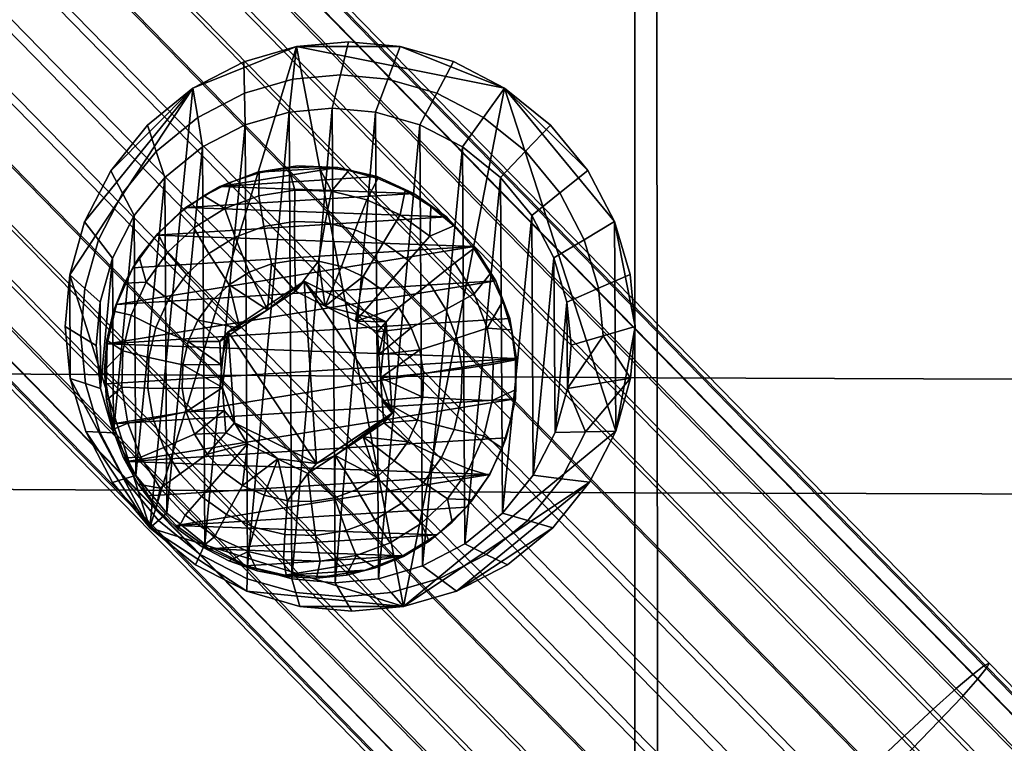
# Model space of a CAD drawing. Header units: millimetres. Extents: x -228 to 228, y -200 to 280.
# Tile 54 of 164: x -70 to -39, y 122 to 145. Entities that reach past the tile are written whole.
import ezdxf

# ---------------------------------------------------------------- set-up
doc = ezdxf.new("R2010")
doc.units = ezdxf.units.MM
doc.layers.add('podnoz', color=7, linetype='Continuous')
doc.layers.add('sedak', color=7, linetype='Continuous')

msp = doc.modelspace()

# ---------------------------------------------------------------- meshes
at = {"layer": 'podnoz'}
mesh = msp.add_polyface(dxfattribs=at)
corners = [(-42.307, 122.312, 636.688), (-43.213, 121.392, 636.004), (-71.395, 150.207, 634.59), (-70.488, 151.127, 635.275), (-41.467, 123.181, 637.657), (-69.648, 151.997, 636.244), (-40.757, 123.936, 638.894), (-68.938, 152.752, 637.481), (-41.644, 123.562, 648.963), (-40.921, 124.21, 647.755), (-69.103, 153.026, 646.342), (-69.825, 152.378, 647.55), (-42.554, 122.723, 649.998), (-70.736, 151.539, 648.584), (-23.134, 85.006, 644.64), (-23.079, 85.139, 646.248), (-51.261, 113.955, 644.834), (-51.315, 113.822, 643.227), (-22.968, 85.093, 643.102), (-51.149, 113.909, 641.689), (-45.906, 119.512, 651.373), (-44.753, 120.633, 651.242), (-72.935, 149.449, 649.828), (-74.088, 148.328, 649.96), (-47.002, 118.431, 651.194), (-75.184, 147.247, 649.781), (-43.611, 121.727, 650.777), (-71.793, 150.543, 649.363), (-48.895, 116.525, 650.071), (-47.988, 117.445, 650.756), (-76.17, 146.261, 649.342), (-77.077, 145.341, 648.658), (-49.735, 115.656, 649.103), (-77.917, 144.472, 647.689), (-50.967, 114.319, 646.414), (-50.445, 114.901, 647.866), (-78.627, 143.717, 646.452), (-79.148, 143.135, 645.001), (-79.442, 142.771, 643.421), (-79.497, 142.638, 641.813), (-79.331, 142.725, 640.275), (-50.281, 114.627, 639.005), (-50.802, 114.18, 640.295), (-78.983, 142.996, 638.882), (-78.462, 143.443, 637.591), (-49.558, 115.275, 637.797), (-77.74, 144.091, 636.383), (-47.59, 117.11, 635.983), (-48.648, 116.114, 636.762), (-76.829, 144.93, 635.348), (-75.772, 145.926, 634.57), (-46.449, 118.204, 635.518), (-74.63, 147.02, 634.105), (-44.2, 120.406, 635.566), (-45.295, 119.325, 635.386), (-73.477, 148.141, 633.973), (-72.381, 149.221, 634.152), (-189.619, -144.835, 217.975), (-185.392, 221.025, 217.975), (-185.005, 221.021, 220), (-189.233, -144.839, 220), (-190.13, -144.829, 216.99), (-185.902, 221.031, 216.99), (-191.723, -144.81, 215.397), (-187.496, 221.05, 215.397), (-186.616, 221.04, 216.111), (-190.844, -144.821, 216.111), (-192.708, -144.799, 214.886), (-188.481, 221.061, 214.886), (-196.757, -144.752, 214.886), (-192.53, 221.108, 214.886), (-190.505, 221.084, 214.5), (-194.733, -144.776, 214.5), (-197.742, -144.741, 215.397), (-193.515, 221.119, 215.397), (-199.336, -144.722, 216.99), (-195.108, 221.138, 216.99), (-194.394, 221.129, 216.111), (-198.622, -144.731, 216.111), (-199.846, -144.717, 217.975), (-195.619, 221.144, 217.975), (-199.846, -144.717, 222.025), (-195.619, 221.144, 222.025), (-196.005, 221.148, 220), (-200.232, -144.712, 220), (-199.336, -144.722, 223.01), (-195.108, 221.138, 223.01), (-197.742, -144.741, 224.603), (-193.515, 221.119, 224.603), (-194.394, 221.129, 223.889), (-198.622, -144.731, 223.889), (-196.757, -144.752, 225.114), (-192.53, 221.108, 225.114), (-192.708, -144.799, 225.114), (-188.481, 221.061, 225.114), (-190.505, 221.084, 225.5), (-194.733, -144.776, 225.5), (-191.723, -144.81, 224.603), (-187.496, 221.05, 224.603), (-190.13, -144.829, 223.01), (-185.902, 221.031, 223.01), (-186.616, 221.04, 223.889), (-190.844, -144.821, 223.889), (-185.392, 221.025, 222.025), (-189.619, -144.835, 222.025)]
mesh.append_faces([[corners[k] for k in face] for face in [(0, 1, 2, 3), (4, 0, 3, 5), (6, 4, 5, 7), (8, 9, 10, 11), (12, 8, 11, 13), (14, 15, 16, 17), (18, 14, 17, 19), (20, 21, 22, 23), (24, 20, 23, 25), (21, 26, 27, 22), (26, 12, 13, 27), (28, 29, 30, 31), (32, 28, 31, 33), (34, 35, 36, 37), (35, 32, 33, 36), (29, 24, 25, 30), (17, 16, 38, 39), (19, 17, 39, 40), (41, 42, 43, 44), (45, 41, 44, 46), (42, 19, 40, 43), (47, 48, 49, 50), (51, 47, 50, 52), (53, 54, 55, 56), (1, 53, 56, 2), (54, 51, 52, 55), (48, 45, 46, 49), (37, 38, 16, 34), (57, 58, 59, 60), (61, 62, 58, 57), (63, 64, 65, 66), (67, 68, 64, 63), (66, 65, 62, 61), (69, 70, 71, 72), (73, 74, 70, 69), (75, 76, 77, 78), (79, 80, 76, 75), (78, 77, 74, 73), (72, 71, 68, 67), (81, 82, 83, 84), (85, 86, 82, 81), (87, 88, 89, 90), (91, 92, 88, 87), (90, 89, 86, 85), (93, 94, 95, 96), (97, 98, 94, 93), (99, 100, 101, 102), (60, 59, 103, 104), (104, 103, 100, 99), (102, 101, 98, 97), (96, 95, 92, 91), (84, 83, 80, 79)]])
mesh = msp.add_polyface(dxfattribs=at)
corners = [(-118.904, 215.824, 839.926), (-118.886, 218.737, 838.209), (-116.796, 213.237, 839.382), (-116.474, 216.368, 838.146), (-119.502, 215.904, 841.366), (-117.859, 213.074, 840.513), (-118.457, 213.154, 841.953), (-115.429, 213.618, 838.732), (-118.498, 213.464, 843.482), (-119.543, 216.215, 842.895), (-117.977, 213.958, 844.867), (-119.021, 216.708, 844.281), (-118.017, 217.31, 845.312), (-116.972, 214.56, 845.899), (-116.682, 217.928, 845.832), (-115.636, 215.178, 846.419), (-115.012, 216.909, 838.075), (-113.676, 217.527, 838.595), (-112.631, 214.777, 839.182), (-113.966, 214.158, 838.662), (-112.671, 218.129, 839.627), (-111.626, 215.379, 840.213), (-118.498, 213.464, 843.482), (-115.636, 215.178, 846.419), (-116.972, 214.56, 845.899), (-117.977, 213.958, 844.867), (-112.807, 216.1, 845.698), (-114.174, 215.719, 846.349), (-111.146, 216.183, 843.128), (-111.744, 216.263, 844.568), (-115.429, 213.618, 838.732), (-117.859, 213.074, 840.513), (-116.796, 213.237, 839.382), (-112.631, 214.777, 839.182), (-111.105, 215.873, 841.599), (-111.626, 215.379, 840.213), (-113.966, 214.158, 838.662), (-118.457, 213.154, 841.953), (-66.405, 141.961, 652.241), (-66.131, 141.135, 648.517), (-67.192, 139.819, 648.696), (-67.562, 140.526, 652.436), (-64.976, 143.127, 652.049), (-64.821, 142.203, 648.341), (-61.704, 144.441, 651.717), (-61.822, 143.408, 648.037), (-63.352, 142.967, 648.178), (-63.373, 143.96, 651.871), (-60.071, 144.591, 651.592), (-60.326, 143.546, 647.922), (-58.437, 144.442, 651.49), (-58.827, 143.409, 647.829), (-56.763, 143.963, 651.413), (-57.292, 142.97, 647.758), (-55.15, 143.131, 651.367), (-55.814, 142.207, 647.716), (-53.707, 141.966, 651.36), (-54.492, 141.139, 647.71), (-52.532, 140.532, 651.393), (-53.415, 139.825, 647.74), (-63.331, 141.974, 644.485), (-64.667, 141.28, 644.633), (-61.94, 142.375, 644.357), (-59.218, 142.376, 644.168), (-60.58, 142.5, 644.252), (-57.823, 141.977, 644.103), (-55.276, 140.313, 644.059), (-56.478, 141.283, 644.065), (-65.857, 140.309, 644.793), (-55.15, 143.131, 651.367), (-51.69, 138.925, 651.463), (-52.532, 140.532, 651.393), (-56.763, 143.963, 651.413), (-58.437, 144.442, 651.49), (-53.707, 141.966, 651.36), (-61.704, 144.441, 651.717), (-63.373, 143.96, 651.871), (-64.976, 143.127, 652.049), (-67.562, 140.526, 652.436), (-66.405, 141.961, 652.241), (-60.071, 144.591, 651.592), (-62.934, 140.476, 634.282), (-60.409, 140.633, 634.094), (-61.68, 140.678, 634.179), (-60.409, 140.633, 634.094), (-61.004, 140.644, 633.632), (-61.95, 140.62, 633.7), (-61.68, 140.678, 634.179), (-60.064, 140.53, 633.576)]
mesh.append_faces([[corners[k] for k in face] for face in [(0, 1, 2, 2), (3, 2, 1, 1), (4, 0, 5, 6), (7, 2, 3, 3), (6, 8, 9, 4), (2, 5, 0, 0), (8, 10, 11, 9), (12, 11, 10, 13), (14, 12, 13, 15), (16, 17, 18, 19), (3, 16, 19, 7), (17, 20, 21, 18), (22, 23, 24, 24), (24, 25, 22, 22), (26, 23, 22, 22), (26, 27, 23, 23), (26, 28, 29, 29), (28, 26, 30, 30), (30, 26, 22, 22), (22, 31, 32, 32), (32, 30, 22, 22), (30, 33, 28, 28), (34, 28, 35, 35), (33, 35, 28, 28), (30, 36, 33, 33), (37, 31, 22, 22), (38, 39, 40, 41), (42, 43, 39, 38), (44, 45, 46, 47), (48, 49, 45, 44), (47, 46, 43, 42), (50, 51, 49, 48), (52, 53, 51, 50), (54, 55, 53, 52), (56, 57, 55, 54), (58, 59, 57, 56), (46, 60, 61, 43), (45, 62, 60, 46), (51, 63, 64, 49), (53, 65, 63, 51), (49, 64, 62, 45), (57, 66, 67, 55), (55, 67, 65, 53), (68, 39, 43, 61), (69, 70, 71, 71), (69, 72, 73, 73), (69, 71, 74, 74), (73, 75, 69, 69), (75, 76, 77, 77), (78, 77, 79, 79), (80, 75, 73, 73), (81, 82, 83, 83), (84, 85, 86, 87), (84, 88, 85, 85)]])
mesh = msp.add_polyface(dxfattribs=at)
corners = [(-40.235, 124.517, 640.345), (-40.757, 123.936, 638.894), (-68.938, 152.752, 637.481), (-68.417, 153.333, 638.932), (-39.941, 124.882, 641.925), (-68.123, 153.698, 640.512), (-40.052, 124.928, 645.071), (-39.886, 125.015, 643.533), (-68.068, 153.831, 642.119), (-68.234, 153.744, 643.657), (-40.4, 124.656, 646.464), (-68.582, 153.472, 645.051), (-40.921, 124.21, 647.755), (-69.103, 153.026, 646.342), (-73.645, 152.508, 634.273), (-70.488, 151.127, 635.275), (-71.395, 150.207, 634.59), (-72.043, 154.446, 635.906), (-69.648, 151.997, 636.244), (-71.442, 155.312, 637.128), (-71.048, 156.024, 638.561), (-70.893, 156.531, 640.122), (-70.979, 156.808, 641.709), (-71.281, 156.859, 643.228), (-71.75, 156.712, 644.604), (-69.825, 152.378, 647.55), (-72.385, 156.382, 645.879), (-73.214, 155.843, 647.072), (-70.736, 151.539, 648.584), (-74.215, 155.096, 648.094), (-74.39, 156.845, 635.14), (-73.895, 157.82, 636.327), (-73.626, 158.659, 637.719), (-73.607, 159.305, 639.235), (-73.832, 159.724, 640.778), (-74.265, 159.91, 642.253), (-74.855, 159.887, 643.591), (-75.601, 159.67, 644.829), (-76.534, 159.237, 645.988), (-77.624, 158.582, 646.981), (-71.793, 150.543, 649.363), (-75.341, 154.17, 648.863), (-74.088, 148.328, 649.96), (-72.935, 149.449, 649.828), (-76.524, 153.118, 649.322), (-77.688, 152.009, 649.453), (-75.184, 147.247, 649.781), (-78.769, 150.912, 649.276), (-77.077, 145.341, 648.658), (-76.17, 146.261, 649.342), (-79.716, 149.887, 648.843), (-80.562, 148.905, 648.167), (-77.917, 144.472, 647.689), (-81.318, 147.949, 647.21), (-78.817, 157.724, 647.728), (-80.039, 156.713, 648.174), (-81.215, 155.615, 648.301), (-76.829, 144.93, 635.348), (-77.74, 144.091, 636.383), (-80.147, 146.552, 636.044), (-79.146, 147.299, 635.022), (-75.772, 145.926, 634.57), (-78.02, 148.224, 634.253), (-73.477, 148.141, 633.973), (-74.63, 147.02, 634.105), (-76.837, 149.276, 633.794), (-75.673, 150.386, 633.663), (-72.381, 149.221, 634.152), (-74.593, 151.482, 633.841), (-75.062, 155.803, 634.21), (-80.222, 150.476, 633.534), (-79, 151.487, 633.088), (-77.823, 152.585, 632.961), (-76.759, 153.698, 633.133), (-75.849, 154.761, 633.554), (-72.744, 153.556, 635.005)]
mesh.append_faces([[corners[k] for k in face] for face in [(0, 1, 2, 3), (4, 0, 3, 5), (6, 7, 8, 9), (10, 6, 9, 11), (12, 10, 11, 13), (7, 4, 5, 8), (14, 15, 16, 16), (17, 18, 15, 15), (3, 2, 19, 20), (5, 3, 20, 21), (2, 18, 17, 19), (9, 8, 22, 23), (11, 9, 23, 24), (25, 13, 26, 27), (28, 25, 27, 29), (13, 11, 24, 26), (8, 5, 21, 22), (19, 17, 30, 31), (21, 20, 32, 33), (22, 21, 33, 34), (20, 19, 31, 32), (24, 23, 35, 36), (27, 26, 37, 38), (29, 27, 38, 39), (40, 28, 29, 41), (26, 24, 36, 37), (23, 22, 34, 35), (42, 43, 44, 45), (46, 42, 45, 47), (48, 49, 50, 51), (52, 48, 51, 53), (49, 46, 47, 50), (43, 40, 41, 44), (44, 41, 54, 55), (45, 44, 55, 56), (57, 58, 59, 60), (61, 57, 60, 62), (63, 64, 65, 66), (16, 67, 68, 14), (67, 63, 66, 68), (64, 61, 62, 65), (41, 29, 39, 54), (69, 30, 17, 17), (65, 62, 70, 71), (68, 66, 72, 73), (14, 68, 73, 74), (66, 65, 71, 72), (74, 69, 75, 75), (74, 75, 14, 14), (69, 17, 75, 75), (15, 14, 75, 75), (15, 75, 17, 17)]])
mesh = msp.add_polyface(dxfattribs=at)
corners = [(-68.856, 137.248, 652.787), (-68.378, 136.815, 649.018), (-68.507, 135.318, 649.146), (-68.997, 135.616, 652.927), (-68.386, 138.918, 652.621), (-67.947, 138.346, 648.866), (-67.562, 140.526, 652.436), (-67.192, 139.819, 648.696), (-67.508, 137.773, 645.11), (-67.901, 136.382, 645.248), (-66.822, 139.113, 644.956), (-66.131, 141.135, 648.517), (-65.857, 140.309, 644.793), (-64.593, 128.765, 645.627), (-64.667, 141.28, 644.633), (-63.331, 141.974, 644.485), (-63.249, 128.072, 645.589), (-61.94, 142.375, 644.357), (-67.476, 132.269, 645.547), (-67.508, 137.773, 645.11), (-66.822, 139.113, 644.956), (-65.795, 129.735, 645.633), (-65.857, 140.309, 644.793), (-61.704, 144.441, 651.717), (-64.976, 143.127, 652.049), (-66.329, 129.273, 653.249), (-67.562, 140.526, 652.436), (-68.386, 138.918, 652.621), (-68.856, 137.248, 652.787), (-67.386, 136.314, 634.923), (-56.106, 138.139, 633.995), (-66.864, 137.469, 634.795), (-64.123, 140.032, 634.4), (-60.409, 140.633, 634.094), (-62.934, 140.476, 634.282), (-65.2, 139.365, 634.528), (-58.012, 139.812, 633.994), (-59.171, 140.34, 634.032), (-61.68, 140.678, 634.179), (-61.95, 140.62, 633.7), (-62.882, 140.458, 633.777), (-62.934, 140.476, 634.282), (-64.123, 140.032, 634.4), (-64.624, 139.739, 633.955), (-65.397, 139.197, 634.052), (-65.2, 139.365, 634.528), (-66.126, 138.5, 634.661), (-66.082, 138.548, 634.152), (-66.665, 137.806, 634.251), (-66.864, 137.469, 634.795), (-67.132, 136.986, 634.349), (-67.476, 136.106, 634.443), (-67.386, 136.314, 634.923), (-63.78, 140.162, 633.863), (-61.738, 136.736, 630.102), (-60.806, 136.258, 629.924), (-61.471, 137.044, 633.952), (-61.738, 136.736, 630.102), (-61.471, 137.044, 633.952), (-62.619, 136.145, 630.058), (-63.862, 135.453, 634.245), (-61.777, 138.928, 631.406), (-60.805, 138.893, 631.341), (-61.018, 137.682, 630.498), (-61.765, 137.709, 630.547), (-62.736, 138.773, 631.485), (-62.502, 137.59, 630.608), (-62.893, 139.736, 632.573), (-61.759, 139.919, 632.48), (-63.646, 138.434, 631.575), (-63.202, 137.329, 630.677), (-63.967, 139.335, 632.68), (-64.47, 137.923, 631.673), (-63.835, 136.936, 630.753), (-64.942, 138.731, 632.796), (-65.179, 137.261, 631.775), (-64.38, 136.427, 630.831), (-65.779, 137.949, 632.916), (-65.743, 136.473, 631.877), (-64.814, 135.822, 630.909), (-66.446, 137.018, 633.037), (-66.918, 135.973, 633.153), (-66.143, 135.59, 631.975), (-61.738, 136.736, 630.102), (-62.619, 136.145, 630.058), (-62.882, 140.458, 633.777), (-61.95, 140.62, 633.7), (-63.78, 140.162, 633.863), (-65.397, 139.197, 634.052), (-64.624, 139.739, 633.955), (-66.082, 138.548, 634.152), (-67.476, 136.106, 634.443), (-67.132, 136.986, 634.349), (-66.665, 137.806, 634.251)]
mesh.append_faces([[corners[k] for k in face] for face in [(0, 1, 2, 3), (4, 5, 1, 0), (6, 7, 5, 4), (5, 8, 9, 1), (7, 10, 8, 5), (11, 12, 10, 7), (13, 14, 15, 15), (16, 15, 17, 17), (18, 19, 20, 20), (21, 22, 14, 14), (23, 24, 25, 25), (24, 26, 27, 27), (27, 28, 24, 24), (29, 30, 31, 31), (32, 33, 34, 34), (35, 36, 32, 32), (36, 37, 32, 32), (37, 33, 32, 32), (38, 39, 40, 41), (42, 43, 44, 45), (46, 47, 48, 49), (49, 50, 51, 52), (45, 44, 47, 46), (41, 40, 53, 42), (43, 42, 53, 53), (49, 48, 50, 50), (54, 55, 56, 56), (57, 58, 59, 59), (60, 59, 58, 58), (61, 62, 63, 64), (65, 61, 64, 66), (67, 68, 61, 65), (69, 65, 66, 70), (71, 67, 65, 69), (72, 69, 70, 73), (74, 71, 69, 72), (75, 72, 73, 76), (77, 74, 72, 75), (78, 75, 76, 79), (80, 77, 75, 78), (81, 80, 78, 82), (83, 64, 63, 63), (84, 66, 83, 83), (83, 66, 64, 64), (84, 73, 70, 70), (70, 66, 84, 84), (68, 67, 85, 86), (87, 85, 67, 71), (71, 74, 88, 89), (74, 77, 90, 88), (80, 81, 91, 92), (77, 80, 93, 90), (71, 89, 87, 87), (80, 92, 93, 93)]])
mesh = msp.add_polyface(dxfattribs=at)
corners = [(-61.854, 127.672, 645.524), (-63.249, 128.072, 645.589), (-61.94, 142.375, 644.357), (-64.593, 128.765, 645.627), (-63.331, 141.974, 644.485), (-58.332, 126.798, 652.892), (-61.704, 144.441, 651.717), (-66.329, 129.273, 653.249), (-63.862, 135.453, 634.245), (-61.081, 131.3, 634.383), (-63.667, 132.581, 634.46), (-61.471, 137.044, 633.952), (-67.051, 131.365, 635.295), (-54.811, 133.344, 634.288), (-67.501, 132.555, 635.231), (-67.711, 133.809, 635.146), (-54.772, 134.614, 634.184), (-64.471, 128.611, 635.336), (-57.283, 129.058, 634.802), (-65.506, 129.354, 635.348), (-67.672, 135.078, 635.042), (-55.432, 137.058, 634.035), (-67.386, 136.314, 634.923), (-55.619, 130.953, 634.535), (-55.097, 132.108, 634.407), (-65.506, 129.354, 635.348), (-65.451, 129.237, 634.851), (-64.684, 128.678, 634.843), (-64.471, 128.611, 635.336), (-64.129, 135.146, 630.395), (-63.497, 135.562, 630.189), (-63.862, 135.453, 634.245), (-62.619, 136.145, 630.058), (-64.129, 135.146, 630.395), (-63.862, 135.453, 634.245), (-64.089, 134.422, 630.327), (-64.042, 133.697, 630.341), (-63.991, 132.977, 630.435), (-63.667, 132.581, 634.46), (-63.934, 132.273, 630.61), (-63.934, 132.273, 630.61), (-63.667, 132.581, 634.46), (-63.25, 131.92, 630.462), (-62.3, 131.447, 630.411), (-61.348, 130.992, 630.533), (-61.081, 131.3, 634.383), (-64.704, 130.265, 632.301), (-65.371, 130.976, 632.29), (-64.528, 131.596, 631.227), (-64.015, 131.049, 631.235), (-63.913, 129.696, 632.291), (-63.407, 130.612, 631.228), (-64.283, 129.008, 633.526), (-65.219, 129.68, 633.537), (-63.026, 129.292, 632.262), (-62.725, 130.301, 631.205), (-63.235, 128.531, 633.492), (-62.078, 129.069, 632.214), (-61.997, 130.129, 631.168), (-62.115, 128.266, 633.435), (-61.106, 129.034, 632.149), (-61.25, 130.102, 631.119), (-64.089, 134.422, 630.327), (-65.121, 135.142, 630.985), (-64.129, 135.146, 630.395), (-64.814, 135.822, 630.909), (-63.497, 135.562, 630.189), (-63.835, 136.936, 630.753), (-62.619, 136.145, 630.058), (-64.042, 133.697, 630.341), (-65.29, 134.415, 631.055), (-64.38, 136.427, 630.831), (-65.312, 133.669, 631.116), (-65.189, 132.931, 631.166), (-63.991, 132.977, 630.435), (-64.924, 132.231, 631.204), (-63.934, 132.273, 630.61), (-63.25, 131.92, 630.462), (-62.3, 131.447, 630.411), (-64.684, 128.678, 634.843), (-65.451, 129.237, 634.851), (-61.348, 130.992, 630.533)]
mesh.append_faces([[corners[k] for k in face] for face in [(0, 1, 2, 2), (3, 4, 1, 1), (5, 6, 7, 7), (8, 9, 10, 10), (11, 9, 8, 8), (12, 13, 14, 14), (15, 14, 16, 16), (17, 18, 19, 19), (15, 16, 20, 20), (20, 21, 22, 22), (23, 24, 12, 12), (25, 26, 27, 28), (29, 30, 31, 31), (32, 31, 30, 30), (33, 34, 35, 35), (36, 35, 34, 34), (37, 38, 39, 39), (38, 37, 36, 36), (34, 38, 36, 36), (40, 41, 42, 42), (43, 42, 41, 41), (44, 43, 45, 45), (41, 45, 43, 43), (46, 47, 48, 49), (50, 46, 49, 51), (52, 53, 46, 50), (54, 50, 51, 55), (56, 52, 50, 54), (57, 54, 55, 58), (59, 56, 54, 57), (60, 57, 58, 61), (62, 63, 64, 64), (65, 66, 64, 64), (66, 67, 68, 68), (62, 69, 70, 70), (66, 65, 71, 71), (62, 70, 63, 63), (63, 65, 64, 64), (71, 67, 66, 66), (69, 72, 70, 70), (72, 69, 73, 73), (74, 73, 69, 69), (74, 75, 73, 73), (75, 74, 76, 76), (48, 76, 77, 77), (77, 49, 48, 48), (49, 77, 51, 51), (75, 76, 48, 48), (51, 78, 55, 55), (53, 52, 79, 80), (78, 51, 77, 77), (81, 61, 58, 58), (78, 81, 58, 58), (55, 78, 58, 58)]])
mesh = msp.add_polyface(dxfattribs=at)
corners = [(-57.823, 141.977, 644.103), (-57.74, 128.074, 645.207), (-59.13, 127.673, 645.335), (-60.491, 127.548, 645.44), (-59.218, 142.376, 644.168), (-61.854, 127.672, 645.524), (-60.58, 142.5, 644.252), (-55.15, 143.131, 651.367), (-61.704, 144.441, 651.717), (-58.332, 126.798, 652.892), (-58.885, 135.762, 633.875), (-58.69, 132.89, 634.091), (-61.471, 137.044, 633.952), (-61.081, 131.3, 634.383), (-67.051, 131.365, 635.295), (-66.377, 130.284, 635.335), (-55.619, 130.953, 634.535), (-65.506, 129.354, 635.348), (-57.283, 129.058, 634.802), (-56.357, 129.923, 634.668), (-54.811, 133.344, 634.288), (-55.097, 132.108, 634.407), (-67.501, 132.555, 635.231), (-54.772, 134.614, 634.184), (-55.432, 137.058, 634.035), (-67.672, 135.078, 635.042), (-54.982, 135.868, 634.099), (-59.152, 135.455, 630.025), (-58.885, 135.762, 633.875), (-59.854, 135.788, 629.918), (-60.806, 136.258, 629.924), (-61.348, 130.992, 630.533), (-61.081, 131.3, 634.383), (-60.488, 131.56, 630.277), (-58.69, 132.89, 634.091), (-58.957, 132.583, 630.24), (-59.607, 132.147, 630.192), (-58.957, 132.583, 630.24), (-58.69, 132.89, 634.091), (-59.014, 133.287, 630.066), (-59.066, 134.006, 629.971), (-59.112, 134.732, 629.957), (-58.885, 135.762, 633.875), (-59.152, 135.455, 630.025), (-57.513, 136.985, 631.266), (-56.998, 136.159, 631.296), (-58.091, 135.58, 630.462), (-58.487, 136.215, 630.439), (-60.147, 129.189, 632.071), (-61.106, 129.034, 632.149), (-61.25, 130.102, 631.119), (-60.512, 130.221, 631.058), (-59.238, 129.528, 631.98), (-59.813, 130.482, 630.989), (-58.758, 128.809, 633.159), (-59.833, 128.408, 633.265), (-58.413, 130.038, 631.883), (-59.179, 130.875, 630.914), (-57.783, 129.413, 633.043), (-57.705, 130.7, 631.781), (-58.634, 131.384, 630.835), (-56.946, 130.195, 632.923), (-57.14, 131.488, 631.678), (-58.2, 131.989, 630.757), (-57.826, 134.88, 630.5), (-59.066, 134.006, 629.971), (-59.112, 134.732, 629.957), (-57.702, 134.142, 630.55), (-59.152, 135.455, 630.025), (-59.854, 135.788, 629.918), (-60.488, 131.56, 630.277), (-61.348, 130.992, 630.533), (-59.014, 133.287, 630.066), (-57.893, 132.669, 630.681), (-58.957, 132.583, 630.24), (-59.607, 132.147, 630.192), (-57.725, 133.396, 630.612), (-57.531, 128.861, 634.332), (-58.342, 128.377, 634.427)]
mesh.append_faces([[corners[k] for k in face] for face in [(0, 1, 2, 2), (3, 4, 2, 2), (3, 5, 6, 6), (7, 8, 9, 9), (10, 11, 12, 12), (13, 12, 11, 11), (14, 15, 16, 16), (15, 17, 16, 16), (17, 18, 19, 19), (20, 14, 21, 21), (17, 19, 16, 16), (22, 20, 23, 23), (24, 25, 26, 26), (25, 23, 26, 26), (27, 28, 29, 29), (30, 29, 28, 28), (31, 32, 33, 33), (34, 33, 32, 32), (35, 36, 34, 34), (33, 34, 36, 36), (37, 38, 39, 39), (40, 39, 38, 38), (41, 42, 43, 43), (42, 41, 40, 40), (38, 42, 40, 40), (44, 45, 46, 47), (48, 49, 50, 51), (52, 48, 51, 53), (54, 55, 48, 52), (56, 52, 53, 57), (58, 54, 52, 56), (59, 56, 57, 60), (61, 58, 56, 59), (62, 59, 60, 63), (64, 65, 66, 66), (65, 64, 67, 67), (64, 66, 46, 46), (47, 68, 69, 69), (68, 47, 46, 46), (66, 68, 46, 46), (70, 51, 71, 71), (72, 73, 74, 74), (63, 75, 74, 74), (75, 57, 70, 70), (72, 65, 76, 76), (71, 51, 50, 50), (70, 57, 53, 53), (53, 51, 70, 70), (75, 63, 60, 60), (72, 76, 73, 73), (65, 67, 76, 76), (73, 63, 74, 74), (60, 57, 75, 75), (54, 58, 77, 78)]])
mesh = msp.add_polyface(dxfattribs=at)
corners = [(-66.329, 129.273, 653.249), (-66.062, 129.504, 649.441), (-64.74, 128.437, 649.434), (-64.887, 128.108, 653.242), (-68.347, 132.314, 653.146), (-67.911, 132.292, 649.346), (-67.139, 130.819, 649.41), (-67.504, 130.707, 653.216), (-68.837, 133.983, 653.047), (-68.361, 133.822, 649.255), (-68.997, 135.616, 652.927), (-68.507, 135.318, 649.146), (-66.774, 130.93, 645.605), (-65.795, 129.735, 645.633), (-67.885, 133.661, 645.464), (-67.476, 132.269, 645.547), (-68.018, 135.021, 645.365), (-64.593, 128.765, 645.627), (-68.378, 136.815, 649.018), (-67.901, 136.382, 645.248), (-64.667, 141.28, 644.633), (-64.593, 128.765, 645.627), (-65.795, 129.735, 645.633), (-67.476, 132.269, 645.547), (-66.822, 139.113, 644.956), (-66.774, 130.93, 645.605), (-67.508, 137.773, 645.11), (-67.885, 133.661, 645.464), (-65.857, 140.309, 644.793), (-67.901, 136.382, 645.248), (-68.018, 135.021, 645.365), (-64.976, 143.127, 652.049), (-68.856, 137.248, 652.787), (-66.329, 129.273, 653.249), (-68.837, 133.983, 653.047), (-68.347, 132.314, 653.146), (-67.504, 130.707, 653.216), (-68.997, 135.616, 652.927), (-67.386, 136.314, 634.923), (-67.476, 136.106, 634.443), (-67.686, 135.185, 634.531), (-67.672, 135.078, 635.042), (-67.76, 134.242, 634.612), (-67.711, 133.809, 635.146), (-67.696, 133.298, 634.683), (-67.496, 132.373, 634.743), (-67.501, 132.555, 635.231), (-67.162, 131.486, 634.79), (-67.051, 131.365, 635.295), (-66.377, 130.284, 635.335), (-66.129, 129.901, 634.845), (-65.451, 129.237, 634.851), (-65.506, 129.354, 635.348), (-66.703, 130.656, 634.825), (-66.143, 135.59, 631.975), (-65.743, 136.473, 631.877), (-64.814, 135.822, 630.909), (-65.121, 135.142, 630.985), (-66.361, 134.644, 632.066), (-65.29, 134.415, 631.055), (-67.177, 134.856, 633.26), (-66.918, 135.973, 633.153), (-66.391, 133.673, 632.146), (-65.312, 133.669, 631.116), (-67.212, 133.708, 633.354), (-66.23, 132.714, 632.211), (-65.189, 132.931, 631.166), (-67.022, 132.574, 633.431), (-65.886, 131.803, 632.26), (-64.924, 132.231, 631.204), (-66.615, 131.498, 633.489), (-65.371, 130.976, 632.29), (-64.528, 131.596, 631.227), (-66.006, 130.521, 633.525), (-65.219, 129.68, 633.537), (-64.704, 130.265, 632.301), (-67.686, 135.185, 634.531), (-67.476, 136.106, 634.443), (-67.76, 134.242, 634.612), (-67.496, 132.373, 634.743), (-67.696, 133.298, 634.683), (-66.703, 130.656, 634.825), (-67.162, 131.486, 634.79), (-65.451, 129.237, 634.851), (-66.129, 129.901, 634.845)]
mesh.append_faces([[corners[k] for k in face] for face in [(0, 1, 2, 3), (4, 5, 6, 7), (8, 9, 5, 4), (10, 11, 9, 8), (1, 0, 7, 6), (6, 12, 13, 1), (9, 14, 15, 5), (11, 16, 14, 9), (5, 15, 12, 6), (1, 13, 17, 2), (18, 19, 16, 11), (20, 21, 22, 22), (23, 24, 25, 25), (26, 23, 27, 27), (28, 22, 25, 25), (29, 27, 30, 30), (24, 28, 25, 25), (29, 26, 27, 27), (31, 32, 33, 33), (34, 35, 33, 33), (35, 36, 33, 33), (33, 32, 34, 34), (34, 32, 37, 37), (38, 39, 40, 41), (41, 40, 42, 42), (42, 43, 41, 41), (43, 44, 45, 46), (46, 45, 47, 48), (49, 50, 51, 52), (48, 47, 53, 49), (42, 44, 43, 43), (50, 49, 53, 53), (54, 55, 56, 57), (58, 54, 57, 59), (60, 61, 54, 58), (62, 58, 59, 63), (64, 60, 58, 62), (65, 62, 63, 66), (67, 64, 62, 65), (68, 65, 66, 69), (70, 67, 65, 68), (71, 68, 69, 72), (73, 70, 68, 71), (74, 73, 71, 75), (61, 60, 76, 77), (60, 78, 76, 76), (64, 78, 60, 60), (64, 67, 79, 80), (70, 73, 81, 82), (67, 70, 82, 79), (73, 74, 83, 84), (81, 73, 84, 84), (78, 64, 80, 80)]])
mesh = msp.add_polyface(dxfattribs=at)
corners = [(-51.69, 138.925, 651.463), (-52.643, 138.352, 647.804), (-53.415, 139.825, 647.74), (-52.532, 140.532, 651.393), (-51.04, 135.623, 651.681), (-52.047, 135.325, 648.004), (-52.193, 136.822, 647.895), (-51.199, 137.256, 651.562), (-54.297, 139.118, 644.087), (-55.276, 140.313, 644.059), (-54.492, 141.139, 647.71), (-53.187, 136.387, 644.227), (-53.595, 137.779, 644.145), (-54.249, 130.936, 644.736), (-54.297, 139.118, 644.087), (-53.595, 137.779, 644.145), (-55.214, 129.74, 644.899), (-55.276, 140.313, 644.059), (-56.404, 128.768, 645.059), (-56.478, 141.283, 644.065), (-57.74, 128.074, 645.207), (-57.823, 141.977, 644.103), (-59.13, 127.673, 645.335), (-59.218, 142.376, 644.168), (-60.491, 127.548, 645.44), (-60.58, 142.5, 644.252), (-61.854, 127.672, 645.524), (-61.94, 142.375, 644.357), (-51.69, 138.925, 651.463), (-51.04, 135.623, 651.681), (-51.199, 137.256, 651.562), (-55.15, 143.131, 651.367), (-51.651, 132.321, 651.987), (-66.126, 138.5, 634.661), (-66.864, 137.469, 634.795), (-56.106, 138.139, 633.995), (-65.2, 139.365, 634.528), (-56.977, 139.069, 633.981), (-58.012, 139.812, 633.994), (-67.386, 136.314, 634.923), (-55.432, 137.058, 634.035), (-55.604, 137.281, 633.526), (-55.432, 137.058, 634.035), (-55.207, 136.42, 633.567), (-54.982, 135.868, 634.099), (-56.106, 138.139, 633.995), (-56.122, 138.076, 633.499), (-56.75, 138.787, 633.485), (-56.977, 139.069, 633.981), (-57.475, 139.4, 633.487), (-58.28, 139.901, 633.502), (-58.012, 139.812, 633.994), (-59.149, 140.281, 633.532), (-59.171, 140.34, 634.032), (-60.064, 140.53, 633.576), (-60.409, 140.633, 634.094), (-58.885, 135.762, 633.875), (-61.471, 137.044, 633.952), (-60.806, 136.258, 629.924), (-56.719, 137.623, 632.314), (-56.11, 136.646, 632.35), (-56.998, 136.159, 631.296), (-57.513, 136.985, 631.266), (-58.179, 137.697, 631.255), (-58.487, 136.215, 630.439), (-58.999, 136.762, 630.431), (-57.507, 138.464, 632.301), (-58.971, 138.265, 631.264), (-59.608, 137.199, 630.438), (-58.442, 139.136, 632.313), (-59.857, 138.669, 631.294), (-60.29, 137.51, 630.461), (-59.49, 139.613, 632.347), (-60.805, 138.893, 631.341), (-61.018, 137.682, 630.498), (-60.61, 139.878, 632.404), (-61.759, 139.919, 632.48), (-61.777, 138.928, 631.406), (-59.854, 135.788, 629.918), (-56.122, 138.076, 633.499), (-55.604, 137.281, 633.526), (-55.703, 135.57, 632.407), (-55.207, 136.42, 633.567), (-60.806, 136.258, 629.924), (-56.75, 138.787, 633.485), (-61.738, 136.736, 630.102), (-60.064, 140.53, 633.576), (-59.149, 140.281, 633.532), (-58.28, 139.901, 633.502), (-57.475, 139.4, 633.487), (-61.95, 140.62, 633.7), (-61.004, 140.644, 633.632)]
mesh.append_faces([[corners[k] for k in face] for face in [(0, 1, 2, 3), (4, 5, 6, 7), (7, 6, 1, 0), (2, 8, 9, 10), (6, 11, 12, 1), (1, 12, 8, 2), (13, 14, 15, 15), (14, 16, 17, 17), (17, 18, 19, 19), (20, 21, 19, 19), (21, 22, 23, 23), (23, 24, 25, 25), (26, 27, 25, 25), (28, 29, 30, 30), (31, 32, 28, 28), (33, 34, 35, 35), (36, 33, 37, 37), (38, 36, 37, 37), (35, 39, 40, 40), (37, 33, 35, 35), (41, 42, 43, 43), (43, 42, 44, 44), (45, 46, 47, 48), (48, 49, 50, 51), (42, 41, 46, 45), (51, 50, 52, 53), (53, 52, 54, 55), (48, 47, 49, 49), (56, 57, 58, 58), (59, 60, 61, 62), (63, 62, 64, 65), (66, 59, 62, 63), (67, 63, 65, 68), (69, 66, 63, 67), (70, 67, 68, 71), (72, 69, 67, 70), (73, 70, 71, 74), (75, 72, 70, 73), (76, 75, 73, 77), (64, 78, 65, 65), (60, 59, 79, 80), (81, 60, 80, 82), (78, 68, 65, 65), (83, 71, 68, 68), (59, 66, 84, 79), (83, 68, 78, 78), (83, 85, 74, 74), (71, 83, 74, 74), (72, 75, 86, 87), (69, 72, 87, 88), (66, 69, 88, 89), (75, 76, 90, 91), (84, 66, 89, 89), (91, 86, 75, 75)]])
mesh = msp.add_polyface(dxfattribs=at)
corners = [(-52.047, 135.325, 648.004), (-51.04, 135.623, 651.681), (-51.18, 133.991, 651.821), (-52.606, 132.298, 648.285), (-51.651, 132.321, 651.987), (-53.632, 129.278, 652.368), (-54.423, 129.509, 648.633), (-53.362, 130.824, 648.455), (-52.474, 130.713, 652.173), (-55.061, 128.112, 652.56), (-55.732, 128.44, 648.809), (-53.17, 133.667, 644.444), (-54.249, 130.936, 644.736), (-53.562, 132.275, 644.582), (-56.404, 128.768, 645.059), (-55.214, 129.74, 644.899), (-53.053, 135.027, 644.327), (-53.187, 136.387, 644.227), (-52.193, 136.822, 647.895), (-54.249, 130.936, 644.736), (-53.595, 137.779, 644.145), (-53.562, 132.275, 644.582), (-53.187, 136.387, 644.227), (-53.17, 133.667, 644.444), (-55.214, 129.74, 644.899), (-54.297, 139.118, 644.087), (-57.74, 128.074, 645.207), (-56.478, 141.283, 644.065), (-56.404, 128.768, 645.059), (-55.276, 140.313, 644.059), (-53.053, 135.027, 644.327), (-51.69, 138.925, 651.463), (-51.651, 132.321, 651.987), (-51.04, 135.623, 651.681), (-58.332, 126.798, 652.892), (-52.474, 130.713, 652.173), (-56.664, 127.279, 652.738), (-53.632, 129.278, 652.368), (-55.15, 143.131, 651.367), (-54.772, 134.614, 634.184), (-54.806, 134.574, 633.687), (-54.939, 135.511, 633.621), (-54.982, 135.868, 634.099), (-55.207, 136.42, 633.567), (-57.283, 129.058, 634.802), (-57.531, 128.861, 634.332), (-56.801, 129.458, 634.234), (-56.357, 129.923, 634.668), (-55.619, 130.953, 634.535), (-55.638, 130.939, 634.035), (-55.232, 131.791, 633.938), (-55.097, 132.108, 634.407), (-54.954, 132.694, 633.847), (-54.811, 133.344, 634.288), (-56.165, 130.156, 634.134), (-54.812, 133.628, 633.763), (-56.653, 135.248, 631.345), (-56.492, 134.289, 631.41), (-57.702, 134.142, 630.55), (-57.826, 134.88, 630.5), (-55.703, 135.57, 632.407), (-55.513, 134.436, 632.485), (-56.998, 136.159, 631.296), (-58.091, 135.58, 630.462), (-56.11, 136.646, 632.35), (-56.279, 131.126, 632.802), (-56.946, 130.195, 632.923), (-57.705, 130.7, 631.781), (-57.14, 131.488, 631.678), (-56.741, 132.372, 631.58), (-58.2, 131.989, 630.757), (-57.893, 132.669, 630.681), (-55.807, 132.171, 632.686), (-56.522, 133.318, 631.49), (-57.725, 133.396, 630.612), (-55.548, 133.288, 632.579), (-54.939, 135.511, 633.621), (-54.806, 134.574, 633.687), (-55.207, 136.42, 633.567), (-57.783, 129.413, 633.043), (-56.801, 129.458, 634.234), (-57.531, 128.861, 634.332), (-55.638, 130.939, 634.035), (-56.165, 130.156, 634.134), (-54.954, 132.694, 633.847), (-55.232, 131.791, 633.938), (-54.812, 133.628, 633.763)]
mesh.append_faces([[corners[k] for k in face] for face in [(0, 1, 2, 2), (3, 2, 4, 4), (5, 6, 7, 8), (9, 10, 6, 5), (8, 7, 3, 4), (0, 2, 11, 11), (7, 12, 13, 3), (10, 14, 15, 6), (6, 15, 12, 7), (2, 3, 11, 11), (11, 3, 13, 13), (16, 0, 11, 11), (0, 16, 17, 18), (19, 20, 21, 21), (21, 22, 23, 23), (24, 25, 19, 19), (26, 27, 28, 28), (28, 29, 24, 24), (22, 30, 23, 23), (20, 22, 21, 21), (31, 32, 33, 33), (32, 34, 35, 35), (35, 36, 37, 37), (34, 36, 35, 35), (32, 38, 34, 34), (39, 40, 41, 42), (42, 41, 43, 43), (44, 45, 46, 47), (48, 49, 50, 51), (51, 50, 52, 53), (47, 54, 49, 48), (53, 55, 40, 39), (47, 46, 54, 54), (53, 52, 55, 55), (56, 57, 58, 59), (60, 61, 57, 56), (62, 56, 59, 63), (64, 60, 56, 62), (65, 66, 67, 68), (69, 68, 70, 71), (72, 65, 68, 69), (73, 69, 71, 74), (75, 72, 69, 73), (57, 73, 74, 58), (61, 75, 73, 57), (61, 60, 76, 77), (76, 60, 78, 78), (79, 66, 80, 81), (66, 65, 82, 83), (72, 75, 84, 85), (65, 72, 85, 82), (75, 61, 77, 86), (66, 83, 80, 80), (75, 86, 84, 84)]])
mesh = msp.add_polyface(dxfattribs=at)
corners = [(-51.651, 132.321, 651.987), (-51.18, 133.991, 651.821), (-51.04, 135.623, 651.681), (52.047, 135.325, 648.004), (51.18, 133.991, 651.821), (51.04, 135.623, 651.681), (52.607, 132.298, 648.285), (51.651, 132.321, 651.987), (53.632, 129.278, 652.368), (52.474, 130.713, 652.173), (53.362, 130.824, 648.455), (54.423, 129.509, 648.633), (55.061, 128.112, 652.56), (55.732, 128.44, 648.809), (53.17, 133.667, 644.444), (53.562, 132.275, 644.582), (54.249, 130.936, 644.736), (55.214, 129.74, 644.899), (56.404, 128.768, 645.059), (53.707, 141.966, 651.36), (55.15, 143.131, 651.367), (55.814, 142.207, 647.716), (54.492, 141.139, 647.71), (51.69, 138.925, 651.463), (52.532, 140.532, 651.393), (53.415, 139.825, 647.74), (52.643, 138.352, 647.804), (51.199, 137.256, 651.562), (52.193, 136.822, 647.895), (53.053, 135.027, 644.327), (56.478, 141.283, 644.065), (55.276, 140.313, 644.059), (54.297, 139.118, 644.087), (53.595, 137.779, 644.145), (53.187, 136.387, 644.227), (54.249, 130.936, 644.736), (53.562, 132.275, 644.582), (53.595, 137.779, 644.145), (53.17, 133.667, 644.444), (53.187, 136.387, 644.227), (55.214, 129.74, 644.899), (54.297, 139.118, 644.087), (56.404, 128.768, 645.059), (55.276, 140.313, 644.059), (53.053, 135.027, 644.327), (51.69, 138.925, 651.463), (51.04, 135.623, 651.681), (51.651, 132.321, 651.987), (51.199, 137.256, 651.562), (55.15, 143.131, 651.367), (52.532, 140.532, 651.393), (53.707, 141.966, 651.36), (52.474, 130.713, 652.173), (58.332, 126.798, 652.892), (51.18, 133.991, 651.821), (54.772, 134.614, 634.184), (54.982, 135.868, 634.099), (54.939, 135.511, 633.621), (54.806, 134.574, 633.687), (55.604, 137.281, 633.526), (55.207, 136.42, 633.567), (55.432, 137.058, 634.035), (55.619, 130.953, 634.535), (55.097, 132.108, 634.407), (55.232, 131.791, 633.938), (55.638, 130.939, 634.035), (54.811, 133.344, 634.288), (54.954, 132.694, 633.847), (54.812, 133.628, 633.763), (55.513, 134.436, 632.485), (54.806, 134.574, 633.687), (54.939, 135.511, 633.621), (55.703, 135.57, 632.407), (55.207, 136.42, 633.567), (55.604, 137.281, 633.526), (56.11, 136.646, 632.35), (55.807, 132.171, 632.686), (55.232, 131.791, 633.938), (54.954, 132.694, 633.847), (55.548, 133.288, 632.579), (54.812, 133.628, 633.763)]
mesh.append_faces([[corners[k] for k in face] for face in [(0, 1, 2, 2), (3, 4, 5, 5), (6, 7, 4, 4), (8, 9, 10, 11), (12, 8, 11, 13), (9, 7, 6, 10), (3, 14, 4, 4), (10, 6, 15, 16), (13, 11, 17, 18), (11, 10, 16, 17), (4, 14, 6, 6), (19, 20, 21, 22), (23, 24, 25, 26), (5, 27, 28, 3), (27, 23, 26, 28), (24, 19, 22, 25), (14, 15, 6, 6), (29, 14, 3, 3), (22, 21, 30, 31), (25, 22, 31, 32), (28, 26, 33, 34), (3, 28, 34, 29), (26, 25, 32, 33), (35, 36, 37, 37), (36, 38, 39, 39), (40, 35, 41, 41), (42, 40, 43, 43), (39, 38, 44, 44), (37, 36, 39, 39), (35, 37, 41, 41), (41, 43, 40, 40), (45, 46, 47, 47), (45, 48, 46, 46), (49, 50, 45, 45), (49, 45, 47, 47), (49, 51, 50, 50), (47, 52, 53, 53), (47, 46, 54, 54), (47, 53, 49, 49), (55, 56, 57, 58), (59, 60, 61, 61), (60, 56, 61, 61), (56, 60, 57, 57), (62, 63, 64, 65), (63, 66, 67, 64), (66, 55, 58, 68), (66, 68, 67, 67), (69, 70, 71, 72), (72, 73, 74, 75), (71, 73, 72, 72), (76, 77, 78, 79), (79, 80, 70, 69), (79, 78, 80, 80)]])
mesh = msp.add_polyface(dxfattribs=at)
corners = [(-58.332, 126.798, 652.892), (-58.731, 127.236, 649.113), (-57.202, 127.677, 648.972), (-56.664, 127.279, 652.738), (-59.965, 126.648, 653.017), (-60.228, 127.098, 649.228), (-63.274, 127.277, 653.196), (-63.261, 127.674, 649.393), (-61.727, 127.235, 649.321), (-61.6, 126.797, 653.118), (-64.887, 128.108, 653.242), (-64.74, 128.437, 649.434), (-55.732, 128.44, 648.809), (-55.061, 128.112, 652.56), (-57.74, 128.074, 645.207), (-56.404, 128.768, 645.059), (-60.491, 127.548, 645.44), (-59.13, 127.673, 645.335), (-63.249, 128.072, 645.589), (-61.854, 127.672, 645.524), (-64.593, 128.765, 645.627), (-56.664, 127.279, 652.738), (-55.061, 128.112, 652.56), (-53.632, 129.278, 652.368), (-58.332, 126.798, 652.892), (-61.6, 126.797, 653.118), (-59.965, 126.648, 653.017), (-63.274, 127.277, 653.196), (-66.329, 129.273, 653.249), (-64.887, 128.108, 653.242), (-123.656, -101.975, 680.15), (-123.854, -102.74, 676.408), (-125.384, -103.181, 676.548), (-125.324, -102.456, 680.303), (-122.025, -101.826, 680.003), (-122.359, -102.603, 676.273), (-126.855, -103.946, 676.686), (-126.93, -103.29, 680.453), (-120.394, -101.977, 679.858), (-120.864, -102.742, 676.14), (-118.725, -102.46, 679.712), (-119.334, -103.184, 676.007), (-117.119, -103.296, 679.574), (-117.862, -103.951, 675.881), (-124.053, -103.505, 672.666), (-125.443, -103.906, 672.794), (-121.334, -103.507, 672.423), (-122.693, -103.381, 672.544), (-119.944, -103.909, 672.302), (-117.119, -103.296, 679.574), (-118.725, -102.46, 679.712), (-120.394, -101.977, 679.858), (-122.025, -101.826, 680.003), (-125.324, -102.456, 680.303), (-123.656, -101.975, 680.15), (-58.361, 128.391, 634.93), (-64.471, 128.611, 635.336), (-63.312, 128.083, 635.298), (-62.074, 127.79, 635.235), (-59.549, 127.947, 635.048), (-57.283, 129.058, 634.802), (-60.803, 127.744, 635.151), (-64.471, 128.611, 635.336), (-64.684, 128.678, 634.843), (-63.844, 128.236, 634.82), (-63.312, 128.083, 635.298), (-62.95, 127.921, 634.783), (-62.02, 127.739, 634.733), (-62.074, 127.79, 635.235), (-60.803, 127.744, 635.151), (-61.074, 127.694, 634.671), (-60.133, 127.788, 634.598), (-59.549, 127.947, 635.048), (-59.215, 128.017, 634.516), (-58.342, 128.377, 634.427), (-58.361, 128.391, 634.93), (-57.531, 128.861, 634.332), (-57.283, 129.058, 634.802), (-60.966, 128.225, 633.359), (-62.115, 128.266, 633.435), (-62.078, 129.069, 632.214), (-61.106, 129.034, 632.149), (-59.833, 128.408, 633.265), (-60.147, 129.189, 632.071), (-61.074, 127.694, 634.671), (-62.02, 127.739, 634.733), (-63.235, 128.531, 633.492), (-62.95, 127.921, 634.783), (-64.283, 129.008, 633.526), (-63.844, 128.236, 634.82), (-64.684, 128.678, 634.843), (-60.133, 127.788, 634.598), (-59.215, 128.017, 634.516), (-58.342, 128.377, 634.427), (-58.758, 128.809, 633.159), (52.474, 130.713, 652.173), (53.632, 129.278, 652.368), (56.664, 127.279, 652.738)]
mesh.append_faces([[corners[k] for k in face] for face in [(0, 1, 2, 3), (4, 5, 1, 0), (6, 7, 8, 9), (10, 11, 7, 6), (9, 8, 5, 4), (3, 2, 12, 13), (2, 14, 15, 12), (5, 16, 17, 1), (7, 18, 19, 8), (11, 20, 18, 7), (8, 19, 16, 5), (1, 17, 14, 2), (21, 22, 23, 23), (24, 25, 26, 26), (27, 28, 29, 29), (25, 24, 27, 27), (24, 28, 27, 27), (30, 31, 32, 33), (34, 35, 31, 30), (33, 32, 36, 37), (38, 39, 35, 34), (40, 41, 39, 38), (42, 43, 41, 40), (31, 44, 45, 32), (39, 46, 47, 35), (41, 48, 46, 39), (35, 47, 44, 31), (49, 50, 51, 51), (49, 51, 52, 52), (53, 52, 54, 54), (53, 49, 52, 52), (55, 56, 57, 57), (55, 57, 58, 58), (58, 59, 55, 55), (55, 60, 56, 56), (59, 58, 61, 61), (62, 63, 64, 65), (65, 66, 67, 68), (69, 70, 71, 72), (72, 73, 74, 75), (68, 67, 70, 69), (75, 74, 76, 77), (65, 64, 66, 66), (73, 72, 71, 71), (78, 79, 80, 81), (82, 78, 81, 83), (79, 78, 84, 85), (86, 79, 85, 87), (88, 86, 89, 90), (78, 82, 91, 84), (87, 89, 86, 86), (91, 82, 92, 92), (93, 92, 82, 94), (95, 96, 97, 97)]])
mesh = msp.add_polyface(dxfattribs=at)
corners = [(-20.07, 81.409, 646.471), (-18.826, 79.308, 646.625), (-18.486, 79.61, 648.209), (-19.744, 81.734, 648.053), (-20.117, 81.267, 644.864), (-18.87, 79.16, 645.019), (-19.907, 81.3, 643.329), (-18.642, 79.162, 643.486), (-19.487, 81.481, 641.941), (-18.191, 79.292, 642.102), (-20.615, 84.229, 649.38), (-19.151, 82.226, 649.51), (-18.335, 82.851, 650.755), (-19.849, 84.921, 650.621), (-21.174, 83.691, 647.927), (-21.485, 83.345, 646.346), (-21.536, 83.208, 644.739), (-21.347, 83.269, 643.202), (-20.96, 83.497, 641.811), (-20.386, 83.884, 640.523), (-18.865, 81.802, 640.658), (-19.593, 84.452, 639.32), (-18.009, 82.285, 639.46), (-18.939, 85.713, 651.594), (-20.713, 87.709, 651.485), (-21.554, 86.84, 650.516), (-22.264, 86.085, 649.279), (-22.785, 85.503, 647.828), (-23.079, 85.139, 646.248), (-23.134, 85.006, 644.64), (-22.968, 85.093, 643.102), (-22.62, 85.365, 641.709), (-22.099, 85.811, 640.418), (-21.376, 86.459, 639.21), (-18.596, 85.194, 638.29), (-20.466, 87.298, 638.175), (-19.807, 88.629, 652.169), (-17.957, 86.548, 652.283), (-14.125, 93.496, 638.102), (-15.032, 92.576, 637.417), (-43.213, 121.392, 636.004), (-42.307, 122.312, 636.688), (-13.285, 94.365, 639.07), (-41.467, 123.181, 637.657), (-12.053, 95.701, 641.759), (-12.575, 95.12, 640.307), (-40.757, 123.936, 638.894), (-40.235, 124.517, 640.345), (-11.76, 96.066, 643.339), (-39.941, 124.882, 641.925), (-11.871, 96.112, 646.484), (-11.705, 96.199, 644.946), (-39.886, 125.015, 643.533), (-40.052, 124.928, 645.071), (-12.218, 95.84, 647.878), (-40.4, 124.656, 646.464), (-13.462, 94.746, 650.376), (-12.74, 95.394, 649.169), (-40.921, 124.21, 647.755), (-41.644, 123.562, 648.963), (-14.373, 93.907, 651.411), (-42.554, 122.723, 649.998), (-43.611, 121.727, 650.777), (-15.43, 92.911, 652.19), (-16.572, 91.817, 652.655), (-44.753, 120.633, 651.242), (-17.725, 90.696, 652.787), (-45.906, 119.512, 651.373), (-18.821, 89.615, 652.607), (-47.002, 118.431, 651.194), (-47.988, 117.445, 650.756), (-48.895, 116.525, 650.071), (-49.735, 115.656, 649.103), (-50.445, 114.901, 647.866), (-50.967, 114.319, 646.414), (-51.261, 113.955, 644.834), (-50.802, 114.18, 640.295), (-50.281, 114.627, 639.005), (-51.149, 113.909, 641.689), (-49.558, 115.275, 637.797), (-48.648, 116.114, 636.762), (-19.409, 88.294, 637.396), (-47.59, 117.11, 635.983), (-17.114, 90.509, 636.8), (-18.267, 89.388, 636.932), (-46.449, 118.204, 635.518), (-45.295, 119.325, 635.386), (-16.018, 91.59, 636.979), (-44.2, 120.406, 635.566)]
mesh.append_faces([[corners[k] for k in face] for face in [(0, 1, 2, 3), (4, 5, 1, 0), (6, 7, 5, 4), (8, 9, 7, 6), (10, 11, 12, 13), (14, 3, 11, 10), (15, 0, 3, 14), (16, 4, 0, 15), (17, 6, 4, 16), (18, 8, 6, 17), (19, 20, 8, 18), (21, 22, 20, 19), (13, 23, 24, 25), (14, 10, 26, 27), (10, 13, 25, 26), (16, 15, 28, 29), (18, 17, 30, 31), (17, 16, 29, 30), (15, 14, 27, 28), (21, 19, 32, 33), (34, 21, 33, 35), (19, 18, 31, 32), (36, 24, 23, 37), (38, 39, 40, 41), (42, 38, 41, 43), (44, 45, 46, 47), (48, 44, 47, 49), (45, 42, 43, 46), (50, 51, 52, 53), (54, 50, 53, 55), (56, 57, 58, 59), (60, 56, 59, 61), (57, 54, 55, 58), (51, 48, 49, 52), (61, 62, 63, 60), (64, 63, 62, 65), (66, 64, 65, 67), (36, 68, 69, 70), (24, 36, 70, 71), (68, 66, 67, 69), (26, 25, 72, 73), (27, 26, 73, 74), (28, 27, 74, 75), (25, 24, 71, 72), (32, 31, 76, 77), (31, 30, 78, 76), (33, 32, 77, 79), (35, 33, 79, 80), (81, 35, 80, 82), (83, 84, 85, 86), (39, 87, 88, 40), (87, 83, 86, 88), (84, 81, 82, 85)]])
at = {"layer": 'sedak'}
mesh = msp.add_polyface(dxfattribs=at)
corners = [(-100.547, 134.36, 668.568), (-75.468, 134.15, 665.986), (-75.504, 158.481, 664.046), (-50.34, 134, 664.141), (-50.366, 158.321, 662.243), (-25.178, 133.909, 663.033), (-25.192, 158.224, 661.161), (0, 133.879, 662.663), (0, 158.192, 660.8), (-75.432, 109.84, 668.007), (-100.505, 110.031, 670.639), (-50.314, 109.704, 666.127), (-25.165, 109.622, 664.999), (0, 109.595, 664.622), (-75.396, 85.539, 670.155), (-100.463, 85.709, 672.818), (-50.288, 85.418, 668.252), (-25.151, 85.345, 667.11), (0, 85.32, 666.729), (-63.076, 175.868, 661.723), (-58.289, 176.847, 661.322), (-53.484, 177.746, 660.952), (-48.667, 178.568, 660.615), (-67.84, 174.812, 662.154), (-83.181, 170.807, 663.774), (-89.053, 169.001, 664.491), (-77.276, 172.462, 663.108), (-72.575, 173.676, 662.616), (-43.842, 179.31, 660.309), (-14.67, 182.142, 659.146), (-9.781, 182.34, 659.065), (-4.89, 182.46, 659.016), (0, 182.5, 659), (-19.555, 181.864, 659.26), (-34.167, 180.562, 659.794), (-39.016, 179.974, 660.035), (-29.306, 181.074, 659.584), (-24.435, 181.508, 659.406), (-94.868, 167.037, 665.256), (-100.589, 158.706, 666.568)]
mesh.append_faces([[corners[k] for k in face] for face in [(0, 1, 2, 2), (3, 4, 2, 1), (5, 6, 4, 3), (7, 8, 6, 5), (9, 1, 0, 10), (11, 3, 1, 9), (12, 5, 3, 11), (13, 7, 5, 12), (14, 9, 10, 15), (16, 11, 9, 14), (17, 12, 11, 16), (18, 13, 12, 17), (19, 4, 20, 20), (21, 20, 4, 4), (21, 4, 22, 22), (4, 19, 23, 23), (2, 24, 25, 25), (24, 2, 26, 26), (2, 27, 26, 26), (23, 27, 2, 2), (22, 4, 28, 28), (29, 8, 30, 30), (31, 8, 32, 32), (31, 30, 8, 8), (33, 6, 29, 29), (6, 34, 35, 35), (36, 6, 37, 37), (34, 6, 36, 36), (6, 33, 37, 37), (35, 28, 4, 4), (25, 38, 2, 2), (4, 6, 35, 35), (6, 8, 29, 29), (2, 4, 23, 23), (39, 0, 2, 2)]])
mesh = msp.add_polyface(dxfattribs=at)
corners = [(-76.534, 148.854, 652.813), (-51.059, 167.057, 649.562), (-51.052, 148.716, 650.968), (-25.535, 148.634, 649.86), (-25.539, 166.97, 648.475), (0, 148.607, 649.491), (0, 166.942, 648.113), (-127.811, 130.942, 660.364), (-101.963, 149.046, 655.396), (-101.954, 130.699, 656.916), (-76.524, 130.514, 654.289), (-51.044, 130.382, 652.412), (-25.531, 130.303, 651.285), (0, 130.277, 650.91), (-114.882, 112.462, 660.129), (-101.942, 112.354, 658.478), (-76.512, 112.178, 655.814), (-51.034, 112.053, 653.91), (-25.525, 111.978, 652.767), (0, 111.953, 652.386), (-101.934, 103.186, 659.279), (-59.071, 175.943, 649.381), (-54.201, 176.847, 649.007), (-49.319, 177.673, 648.665), (-44.429, 178.419, 648.356), (-63.924, 174.959, 649.786), (-73.552, 172.756, 650.691), (-78.318, 171.536, 651.189), (-84.305, 169.873, 651.863), (-68.752, 173.897, 650.223), (-90.259, 168.06, 652.589), (-39.538, 179.086, 648.079), (-14.866, 181.265, 647.18), (-9.911, 181.465, 647.098), (-4.956, 181.585, 647.048), (0, 181.626, 647.032), (-19.816, 180.986, 647.295), (-34.624, 179.678, 647.835), (-29.697, 180.192, 647.622), (-24.761, 180.628, 647.442), (-108.961, 161.066, 655.253), (-105.48, 162.543, 654.71), (-101.968, 163.944, 654.184), (-96.155, 166.086, 653.363), (-112.405, 159.51, 655.813), (-122.633, 154.223, 657.624), (-119.245, 156.097, 656.999), (-125.958, 152.247, 658.265), (-115.802, 157.871, 656.39)]
mesh.append_faces([[corners[k] for k in face] for face in [(0, 1, 2, 2), (3, 2, 1, 4), (5, 3, 4, 6), (7, 8, 9, 9), (10, 9, 8, 0), (11, 10, 0, 2), (12, 11, 2, 3), (13, 12, 3, 5), (14, 9, 15, 15), (16, 15, 9, 10), (17, 16, 10, 11), (18, 17, 11, 12), (19, 18, 12, 13), (16, 20, 15, 15), (1, 21, 22, 22), (23, 24, 1, 1), (23, 1, 22, 22), (25, 21, 1, 1), (26, 0, 27, 27), (27, 0, 28, 28), (1, 26, 29, 29), (26, 1, 0, 0), (25, 1, 29, 29), (0, 30, 28, 28), (31, 1, 24, 24), (32, 33, 6, 6), (34, 35, 6, 6), (34, 6, 33, 33), (4, 36, 32, 32), (37, 38, 4, 4), (31, 37, 4, 4), (32, 6, 4, 4), (38, 39, 4, 4), (39, 36, 4, 4), (4, 1, 31, 31), (8, 40, 41, 41), (41, 42, 8, 8), (8, 42, 43, 43), (40, 8, 44, 44), (45, 46, 8, 8), (47, 45, 8, 8), (43, 0, 8, 8), (46, 48, 8, 8), (48, 44, 8, 8), (30, 0, 43, 43)]])

doc.saveas('drawing.dxf')
